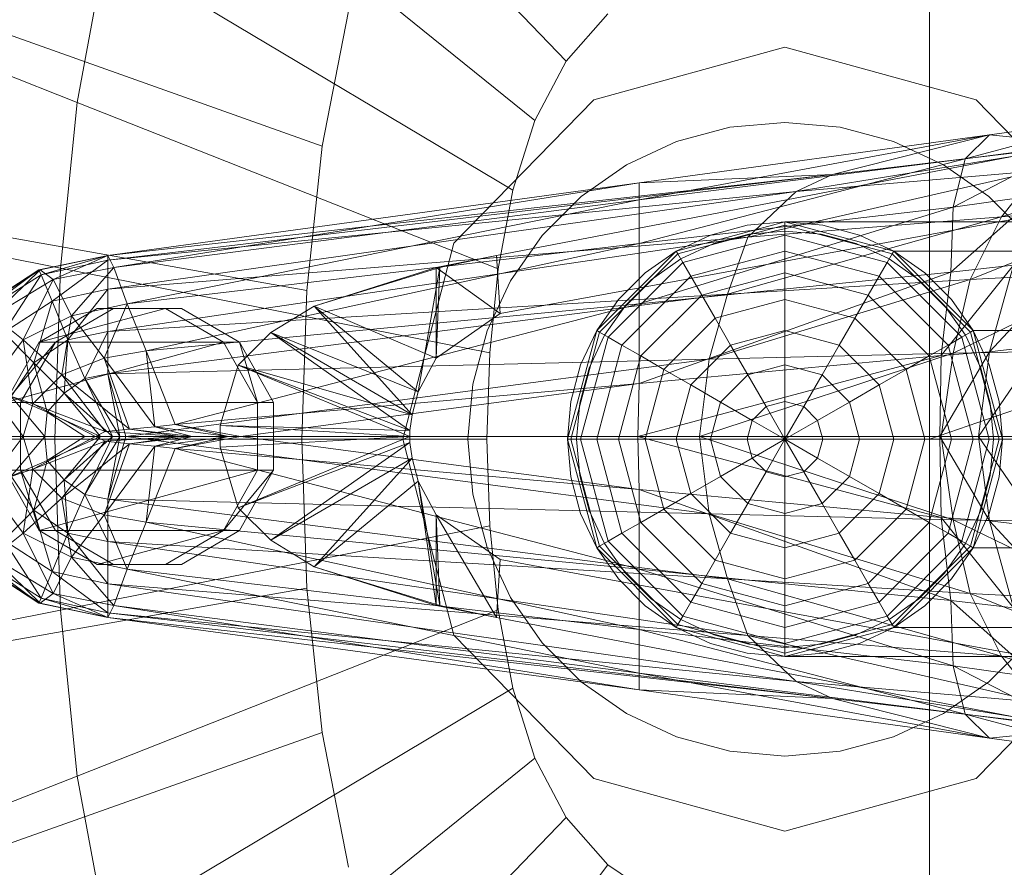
# Model space of a CAD drawing. Header units: metres. Extents: x 391.1 to 430.4, y 12.7 to 28.4.
# Tile 90 of 165: x 405.5583 to 405.6398, y 26.3574 to 26.4276. Entities that reach past the tile are written whole.
import ezdxf

# ---------------------------------------------------------------- set-up
doc = ezdxf.new("R2010")
doc.units = ezdxf.units.M
doc.layers.add('02_MOBILIARIO', color=7, linetype='Continuous', lineweight=18)
doc.layers.add('A-DETL-____-MBND', color=7, linetype='Continuous', lineweight=18)

# ---------------------------------------------------------------- blocks, each defined once
blk = doc.blocks.new('Family - Rentamans PB-155578-02_TEL_P0')
at = {"layer": 'A-DETL-____-MBND', "color": 253, "true_color": 0xaaaaaa}
for p, q in [((0.102818, 0.24466), (0.132184, 0.214085)), ((0.097687, 0.23496), (0.129587, 0.209176)), ((0.091697, 0.210661), (0.094083, 0.223503)), ((0.094083, 0.223503), (0.127763, 0.203378)), ((0.162272, 0.182758), (0.162272, 0.223949)), ((0.061275, 0.222691), (0.091697, 0.210661)), ((0.162272, 0.182758), (0.265, 0.218497)), ((0.111983, 0.207046), (0.114157, 0.218224)), ((0.132184, 0.214085), (0.135634, 0.218009)), ((0.111983, 0.207046), (0.082549, 0.217515)), ((0.134478, 0.210876), (0.150299, 0.215226)), ((0.150299, 0.215226), (0.134478, 0.210876)), ((0.150299, 0.215226), (0.166119, 0.210876)), ((0.166119, 0.210876), (0.150299, 0.215226)), ((0.129587, 0.209176), (0.132184, 0.214085)), ((0.090317, 0.196925), (0.091697, 0.210661)), ((0.091697, 0.210661), (0.126556, 0.196879)), ((0.122896, 0.198992), (0.134478, 0.210876)), ((0.134478, 0.210876), (0.122896, 0.198992)), ((0.166119, 0.210876), (0.177701, 0.198992)), ((0.177701, 0.198992), (0.166119, 0.210876)), ((0.127763, 0.203378), (0.129587, 0.209176)), ((0.14574, 0.208609), (0.150299, 0.209008)), ((0.14574, 0.208609), (0.150299, 0.209008)), ((0.150299, 0.209008), (0.154857, 0.208609)), ((0.150299, 0.209008), (0.154857, 0.208609)), ((0.178229, 0.209486), (0.165229, 0.205986)), ((0.167229, 0.207986), (0.178229, 0.209486)), ((0.126428, 0.197986), (0.178428, 0.207986)), ((0.126428, 0.197986), (0.178428, 0.207986)), ((0.138229, 0.203986), (0.167229, 0.207986)), ((0.167229, 0.207986), (0.138229, 0.202587)), ((0.14132, 0.207425), (0.14574, 0.208609)), ((0.14132, 0.207425), (0.14574, 0.208609)), ((0.154229, 0.204686), (0.167229, 0.207986)), ((0.154857, 0.208609), (0.159277, 0.207425)), ((0.154857, 0.208609), (0.159277, 0.207425)), ((0.167229, 0.207986), (0.165229, 0.205986)), ((0.175229, 0.207186), (0.167229, 0.207986)), ((0.110725, 0.195088), (0.111983, 0.207046)), ((0.137174, 0.205491), (0.14132, 0.207425)), ((0.137174, 0.205491), (0.14132, 0.207425)), ((0.151229, 0.203287), (0.175229, 0.207186)), ((0.154229, 0.204686), (0.175229, 0.207186)), ((0.159277, 0.207425), (0.163424, 0.205491)), ((0.159277, 0.207425), (0.163424, 0.205491)), ((0.174229, 0.207186), (0.164229, 0.201986)), ((0.165229, 0.205986), (0.174229, 0.207186)), ((0.168229, 0.201186), (0.185229, 0.206486)), ((0.133425, 0.202867), (0.137174, 0.205491)), ((0.133425, 0.202867), (0.137174, 0.205491)), ((0.138229, 0.202587), (0.165229, 0.205986)), ((0.165229, 0.205986), (0.138229, 0.198986)), ((0.163424, 0.205491), (0.167172, 0.202867)), ((0.163424, 0.205491), (0.167172, 0.202867)), ((0.165229, 0.205986), (0.164229, 0.201986)), ((0.094229, 0.197587), (0.154229, 0.204686)), ((0.094229, 0.197986), (0.154229, 0.204686)), ((0.154229, 0.204686), (0.094229, 0.197986)), ((0.154229, 0.204686), (0.138229, 0.203986)), ((0.147229, 0.199486), (0.171229, 0.204986)), ((0.171229, 0.204986), (0.151229, 0.203287)), ((0.151229, 0.203287), (0.154229, 0.204686)), ((0.168229, 0.201186), (0.171229, 0.204986)), ((0.094229, 0.197986), (0.138229, 0.203986)), ((0.094729, 0.196986), (0.138229, 0.203986)), ((0.138229, 0.203986), (0.138229, 0.202587)), ((0.059299, 0.203031), (0.090317, 0.196926)), ((0.094229, 0.195186), (0.151229, 0.203287)), ((0.151229, 0.203287), (0.094229, 0.197587)), ((0.126556, 0.196879), (0.127763, 0.203378)), ((0.182729, 0.203486), (0.126729, 0.193186)), ((0.182729, 0.203486), (0.126729, 0.193186)), ((0.147229, 0.199486), (0.151229, 0.203287)), ((0.171229, 0.202986), (0.164028, 0.196587)), ((0.164229, 0.201986), (0.171229, 0.202986)), ((0.094729, 0.196986), (0.138229, 0.202587)), ((0.138229, 0.202587), (0.095828, 0.193986)), ((0.13019, 0.199631), (0.133425, 0.202867)), ((0.13019, 0.199631), (0.133425, 0.202867)), ((0.138229, 0.202587), (0.138229, 0.198986)), ((0.165628, 0.195986), (0.181229, 0.202287)), ((0.167172, 0.202867), (0.170407, 0.199631)), ((0.167172, 0.202867), (0.170407, 0.199631)), ((0.168229, 0.201186), (0.181229, 0.202287)), ((0.138229, 0.198986), (0.164229, 0.201986)), ((0.164229, 0.201986), (0.138229, 0.193986)), ((0.164229, 0.201986), (0.164028, 0.196587)), ((0.141299, 0.198347), (0.150299, 0.200758)), ((0.141299, 0.198347), (0.150299, 0.200758)), ((0.145528, 0.194787), (0.168229, 0.201186)), ((0.150299, 0.200758), (0.147173, 0.200485)), ((0.147173, 0.200485), (0.150299, 0.200758)), ((0.147229, 0.199486), (0.168229, 0.201186)), ((0.150299, 0.200485), (0.150299, 0.200758)), ((0.150299, 0.200758), (0.159299, 0.198347)), ((0.150299, 0.200758), (0.159299, 0.198347)), ((0.150299, 0.200758), (0.159299, 0.198347)), ((0.159299, 0.198347), (0.150299, 0.200758)), ((0.245, 0.200758), (0.150299, 0.200758)), ((0.153424, 0.200485), (0.150299, 0.200758)), ((0.150299, 0.200758), (0.153424, 0.200485)), ((0.165628, 0.195986), (0.168229, 0.201186)), ((0.110725, 0.195088), (0.080748, 0.200404)), ((0.150299, 0.200485), (0.141435, 0.19811)), ((0.147173, 0.200485), (0.144142, 0.199673)), ((0.144142, 0.199673), (0.147173, 0.200485)), ((0.144399, 0.198968), (0.147303, 0.199746)), ((0.144399, 0.198968), (0.147303, 0.199746)), ((0.147303, 0.199746), (0.150299, 0.200008)), ((0.147303, 0.199746), (0.150299, 0.200008)), ((0.159162, 0.19811), (0.150299, 0.200485)), ((0.150299, 0.199673), (0.150299, 0.200485)), ((0.150299, 0.200008), (0.153294, 0.199746)), ((0.150299, 0.200008), (0.153294, 0.199746)), ((0.153294, 0.199746), (0.156198, 0.198968)), ((0.153294, 0.199746), (0.156198, 0.198968)), ((0.156455, 0.199673), (0.153424, 0.200485)), ((0.153424, 0.200485), (0.156455, 0.199673)), ((0.094229, 0.191686), (0.147229, 0.199486)), ((0.094229, 0.195186), (0.147229, 0.199486)), ((0.095828, 0.193986), (0.138229, 0.198986)), ((0.138229, 0.198986), (0.097428, 0.190087)), ((0.118657, 0.182758), (0.122896, 0.198992)), ((0.122896, 0.198992), (0.118657, 0.182758)), ((0.127565, 0.195883), (0.13019, 0.199631)), ((0.127565, 0.195883), (0.13019, 0.199631)), ((0.138229, 0.198986), (0.138229, 0.193986)), ((0.144142, 0.199673), (0.141299, 0.198347)), ((0.141299, 0.198347), (0.144142, 0.199673)), ((0.141674, 0.197697), (0.144399, 0.198968)), ((0.141674, 0.197697), (0.144399, 0.198968)), ((0.150299, 0.199673), (0.141841, 0.197406)), ((0.145528, 0.194787), (0.147229, 0.199486)), ((0.158756, 0.197406), (0.150299, 0.199673)), ((0.150299, 0.198347), (0.150299, 0.199673)), ((0.156198, 0.198968), (0.158924, 0.197697)), ((0.156198, 0.198968), (0.158924, 0.197697)), ((0.159299, 0.198347), (0.156455, 0.199673)), ((0.156455, 0.199673), (0.159299, 0.198347)), ((0.13471, 0.191758), (0.141299, 0.198347)), ((0.13471, 0.191758), (0.141299, 0.198347)), ((0.141435, 0.19811), (0.134947, 0.191621)), ((0.141299, 0.198347), (0.138728, 0.196547)), ((0.138728, 0.196547), (0.141299, 0.198347)), ((0.141435, 0.19811), (0.141299, 0.198347)), ((0.141841, 0.197406), (0.141435, 0.19811)), ((0.150299, 0.198347), (0.142504, 0.196258)), ((0.158093, 0.196258), (0.150299, 0.198347)), ((0.150299, 0.196547), (0.150299, 0.198347)), ((0.158756, 0.197406), (0.159162, 0.19811)), ((0.159162, 0.19811), (0.159299, 0.198347)), ((0.16565, 0.191621), (0.159162, 0.19811)), ((0.159299, 0.198347), (0.165887, 0.191758)), ((0.165887, 0.191758), (0.159299, 0.198347)), ((0.159299, 0.198347), (0.165887, 0.191758)), ((0.159299, 0.198347), (0.165887, 0.191758)), ((0.159299, 0.198347), (0.245, 0.198347)), ((0.245, 0.198347), (0.159299, 0.198347)), ((0.161869, 0.196547), (0.159299, 0.198347)), ((0.159299, 0.198347), (0.161869, 0.196547)), ((0.088528, 0.196787), (0.094229, 0.197986)), ((0.094229, 0.197986), (0.088628, 0.196787)), ((0.088628, 0.196787), (0.094229, 0.197986)), ((0.088729, 0.196386), (0.094229, 0.197986)), ((0.094229, 0.197587), (0.088729, 0.196386)), ((0.089628, 0.194186), (0.094229, 0.197587)), ((0.094229, 0.197986), (0.089729, 0.195986)), ((0.094229, 0.197587), (0.094229, 0.197986)), ((0.094229, 0.197986), (0.094729, 0.196986)), ((0.094229, 0.195186), (0.094229, 0.197587)), ((0.121428, 0.196986), (0.126428, 0.197986)), ((0.126428, 0.197986), (0.121729, 0.196986)), ((0.126428, 0.197986), (0.121729, 0.196986)), ((0.126729, 0.193186), (0.126428, 0.197986)), ((0.141841, 0.197406), (0.13565, 0.191215)), ((0.13921, 0.195972), (0.141674, 0.197697)), ((0.13921, 0.195972), (0.141674, 0.197697)), ((0.142504, 0.196258), (0.141841, 0.197406)), ((0.158093, 0.196258), (0.158756, 0.197406)), ((0.164947, 0.191215), (0.158756, 0.197406)), ((0.158924, 0.197697), (0.161387, 0.195972)), ((0.158924, 0.197697), (0.161387, 0.195972)), ((0.167229, 0.189986), (0.174229, 0.197587)), ((0.088528, 0.196787), (0.083628, 0.193587)), ((0.083628, 0.193587), (0.088628, 0.196787)), ((0.083628, 0.193587), (0.088528, 0.196787)), ((0.083928, 0.193386), (0.088528, 0.196787)), ((0.088628, 0.196787), (0.084729, 0.192986)), ((0.088729, 0.196386), (0.088528, 0.196787)), ((0.088528, 0.196787), (0.088628, 0.196787)), ((0.088628, 0.196787), (0.089729, 0.195986)), ((0.089729, 0.195986), (0.094729, 0.196986)), ((0.089862, 0.182758), (0.090317, 0.196924)), ((0.090317, 0.196924), (0.125858, 0.189927)), ((0.091229, 0.192986), (0.094729, 0.196986)), ((0.094729, 0.196986), (0.095828, 0.193986)), ((0.121428, 0.196986), (0.111328, 0.193787)), ((0.111328, 0.193787), (0.121428, 0.196986)), ((0.121729, 0.196986), (0.111328, 0.193787)), ((0.121729, 0.196986), (0.119928, 0.186686)), ((0.121428, 0.196986), (0.121729, 0.196986)), ((0.121428, 0.189486), (0.121428, 0.196986)), ((0.126729, 0.193186), (0.121428, 0.196986)), ((0.121729, 0.196986), (0.121428, 0.189486)), ((0.125858, 0.189927), (0.126556, 0.196879)), ((0.138728, 0.196547), (0.13651, 0.194328)), ((0.13651, 0.194328), (0.138728, 0.196547)), ((0.138229, 0.193986), (0.164028, 0.196587)), ((0.164028, 0.196587), (0.138229, 0.187386)), ((0.150299, 0.196547), (0.143404, 0.1947)), ((0.157193, 0.1947), (0.150299, 0.196547)), ((0.150299, 0.194328), (0.150299, 0.196547)), ((0.164087, 0.194328), (0.161869, 0.196547)), ((0.161869, 0.196547), (0.164087, 0.194328)), ((0.163229, 0.189686), (0.169229, 0.197186)), ((0.164028, 0.196587), (0.163229, 0.189686)), ((0.164028, 0.196587), (0.169229, 0.197186)), ((0.164229, 0.189886), (0.178229, 0.196686)), ((0.178229, 0.196686), (0.165628, 0.195986)), ((0.169229, 0.197186), (0.167229, 0.189986)), ((0.088729, 0.196386), (0.083928, 0.193386)), ((0.084729, 0.192986), (0.089729, 0.195986)), ((0.085628, 0.191587), (0.088729, 0.196386)), ((0.089729, 0.195986), (0.087229, 0.190986)), ((0.089628, 0.194186), (0.088729, 0.196386)), ((0.089729, 0.195986), (0.091229, 0.192986)), ((0.125632, 0.191736), (0.127565, 0.195883)), ((0.125632, 0.191736), (0.127565, 0.195883)), ((0.142504, 0.196258), (0.136799, 0.190552)), ((0.137084, 0.193846), (0.13921, 0.195972)), ((0.137084, 0.193846), (0.13921, 0.195972)), ((0.143404, 0.1947), (0.142504, 0.196258)), ((0.144028, 0.189386), (0.165628, 0.195986)), ((0.165628, 0.195986), (0.145528, 0.194787)), ((0.157193, 0.1947), (0.158093, 0.196258)), ((0.163799, 0.190552), (0.158093, 0.196258)), ((0.161387, 0.195972), (0.163513, 0.193846)), ((0.161387, 0.195972), (0.163513, 0.193846)), ((0.164229, 0.189886), (0.165628, 0.195986)), ((0.089628, 0.194186), (0.094229, 0.195186)), ((0.090928, 0.190986), (0.094229, 0.195186)), ((0.094229, 0.191686), (0.094229, 0.195186)), ((0.11031, 0.182758), (0.110725, 0.195088)), ((0.085628, 0.191587), (0.089628, 0.194186)), ((0.088128, 0.189087), (0.089628, 0.194186)), ((0.090928, 0.190986), (0.089628, 0.194186)), ((0.145528, 0.194787), (0.094229, 0.191686)), ((0.094229, 0.188186), (0.145528, 0.194787)), ((0.13651, 0.194328), (0.13471, 0.191758)), ((0.13471, 0.191758), (0.13651, 0.194328)), ((0.143404, 0.1947), (0.138357, 0.189653)), ((0.144513, 0.192778), (0.143404, 0.1947)), ((0.144028, 0.189386), (0.145528, 0.194787)), ((0.150299, 0.194328), (0.144513, 0.192778)), ((0.156084, 0.192778), (0.150299, 0.194328)), ((0.150299, 0.191758), (0.150299, 0.194328)), ((0.156084, 0.192778), (0.157193, 0.1947)), ((0.16224, 0.189653), (0.157193, 0.1947)), ((0.165887, 0.191758), (0.164087, 0.194328)), ((0.164087, 0.194328), (0.165887, 0.191758)), ((0.099013, 0.193587), (0.088557, 0.190787)), ((0.093366, 0.193587), (0.088557, 0.190787)), ((0.09472, 0.193587), (0.089911, 0.190787)), ((0.091229, 0.192986), (0.095828, 0.193986)), ((0.09472, 0.193587), (0.093366, 0.193587)), ((0.093366, 0.193587), (0.099013, 0.193587)), ((0.095828, 0.193986), (0.093928, 0.189486)), ((0.100351, 0.193587), (0.09472, 0.193587)), ((0.095828, 0.193986), (0.097428, 0.190087)), ((0.097428, 0.190087), (0.138229, 0.193986)), ((0.100351, 0.193587), (0.099013, 0.193587)), ((0.099013, 0.193587), (0.103807, 0.190787)), ((0.138229, 0.193986), (0.099828, 0.183986)), ((0.105145, 0.190787), (0.100351, 0.193587)), ((0.107729, 0.191587), (0.111328, 0.193787)), ((0.111328, 0.193787), (0.107729, 0.191587)), ((0.119928, 0.186686), (0.111328, 0.193787)), ((0.111328, 0.193787), (0.119428, 0.184787)), ((0.121428, 0.189486), (0.111328, 0.193787)), ((0.111328, 0.193787), (0.119928, 0.186686)), ((0.121428, 0.189486), (0.126729, 0.193186)), ((0.121428, 0.189486), (0.126729, 0.193186)), ((0.13536, 0.191383), (0.137084, 0.193846)), ((0.13536, 0.191383), (0.137084, 0.193846)), ((0.138229, 0.193986), (0.138229, 0.187386)), ((0.163513, 0.193846), (0.165237, 0.191383)), ((0.163513, 0.193846), (0.165237, 0.191383)), ((0.084729, 0.192986), (0.087229, 0.190986)), ((0.087229, 0.190986), (0.091229, 0.192986)), ((0.090428, 0.188087), (0.091229, 0.192986)), ((0.091229, 0.192986), (0.093928, 0.189486)), ((0.144513, 0.192778), (0.140278, 0.188543)), ((0.145799, 0.190552), (0.144513, 0.192778)), ((0.154799, 0.190552), (0.156084, 0.192778)), ((0.160319, 0.188543), (0.156084, 0.192778)), ((0.088128, 0.189087), (0.085628, 0.191587)), ((0.094229, 0.191686), (0.090928, 0.190986)), ((0.092328, 0.187787), (0.094229, 0.191686)), ((0.094229, 0.188186), (0.094229, 0.191686)), ((0.105028, 0.188886), (0.107729, 0.191587)), ((0.107729, 0.191587), (0.105028, 0.188886)), ((0.119428, 0.184787), (0.107729, 0.191587)), ((0.107729, 0.191587), (0.119229, 0.183486)), ((0.119928, 0.186686), (0.107729, 0.191587)), ((0.107729, 0.191587), (0.119428, 0.184787)), ((0.124447, 0.187316), (0.125632, 0.191736)), ((0.124447, 0.187316), (0.125632, 0.191736)), ((0.132299, 0.182758), (0.13471, 0.191758)), ((0.132299, 0.182758), (0.13471, 0.191758)), ((0.134947, 0.191621), (0.132572, 0.182758)), ((0.13471, 0.191758), (0.133384, 0.188914)), ((0.133384, 0.188914), (0.13471, 0.191758)), ((0.134947, 0.191621), (0.13471, 0.191758)), ((0.13565, 0.191215), (0.134947, 0.191621)), ((0.150299, 0.191758), (0.145799, 0.190552)), ((0.154799, 0.190552), (0.150299, 0.191758)), ((0.150299, 0.188914), (0.150299, 0.191758)), ((0.164947, 0.191215), (0.16565, 0.191621)), ((0.16565, 0.191621), (0.165887, 0.191758)), ((0.168025, 0.182758), (0.16565, 0.191621)), ((0.165887, 0.191758), (0.168299, 0.182758)), ((0.168299, 0.182758), (0.165887, 0.191758)), ((0.165887, 0.191758), (0.168299, 0.182758)), ((0.165887, 0.191758), (0.168299, 0.182758)), ((0.245, 0.191758), (0.165887, 0.191758)), ((0.245, 0.191758), (0.165887, 0.191758)), ((0.167213, 0.188914), (0.165887, 0.191758)), ((0.165887, 0.191758), (0.167213, 0.188914)), ((0.084229, 0.186986), (0.087229, 0.190986)), ((0.103807, 0.190787), (0.085749, 0.185787)), ((0.088557, 0.190787), (0.085749, 0.185787)), ((0.089911, 0.190787), (0.085749, 0.185787)), ((0.089911, 0.190787), (0.087004, 0.185787)), ((0.087229, 0.190986), (0.090428, 0.188087)), ((0.087229, 0.190986), (0.088028, 0.185686)), ((0.090928, 0.190986), (0.088128, 0.189087)), ((0.088557, 0.190787), (0.103807, 0.190787)), ((0.089911, 0.190787), (0.088557, 0.190787)), ((0.090628, 0.186587), (0.090928, 0.190986)), ((0.092328, 0.187787), (0.090928, 0.190986)), ((0.103807, 0.190787), (0.105145, 0.190787)), ((0.103807, 0.190787), (0.106629, 0.185787)), ((0.106629, 0.185787), (0.105145, 0.190787)), ((0.107952, 0.185787), (0.105145, 0.190787)), ((0.13565, 0.191215), (0.133384, 0.182758)), ((0.134089, 0.188658), (0.13536, 0.191383)), ((0.134089, 0.188658), (0.13536, 0.191383)), ((0.136799, 0.190552), (0.13565, 0.191215)), ((0.163799, 0.190552), (0.164947, 0.191215)), ((0.167213, 0.182758), (0.164947, 0.191215)), ((0.165237, 0.191383), (0.166508, 0.188658)), ((0.165237, 0.191383), (0.166508, 0.188658)), ((0.093928, 0.189486), (0.097428, 0.190087)), ((0.097428, 0.190087), (0.099828, 0.183986)), ((0.097428, 0.190087), (0.098128, 0.183787)), ((0.125627, 0.182758), (0.125858, 0.189927)), ((0.136799, 0.190552), (0.13471, 0.182758)), ((0.138357, 0.189653), (0.136799, 0.190552)), ((0.145799, 0.190552), (0.142504, 0.187258)), ((0.14722, 0.18809), (0.145799, 0.190552)), ((0.153377, 0.18809), (0.154799, 0.190552)), ((0.158093, 0.187258), (0.154799, 0.190552)), ((0.16224, 0.189653), (0.163799, 0.190552)), ((0.163128, 0.182986), (0.167229, 0.189986)), ((0.163229, 0.189686), (0.167229, 0.189986)), ((0.165887, 0.182758), (0.163799, 0.190552)), ((0.176528, 0.190087), (0.164229, 0.189886)), ((0.166328, 0.182986), (0.171428, 0.190486)), ((0.167229, 0.189986), (0.166328, 0.182986)), ((0.167229, 0.189986), (0.171428, 0.190486)), ((0.090428, 0.188087), (0.093928, 0.189486)), ((0.093928, 0.189486), (0.098128, 0.183787)), ((0.093928, 0.189486), (0.096028, 0.183587)), ((0.144028, 0.189386), (0.094229, 0.188186)), ((0.095729, 0.182986), (0.144028, 0.189386)), ((0.119928, 0.186686), (0.121428, 0.189486)), ((0.119928, 0.186686), (0.121428, 0.189486)), ((0.138357, 0.189653), (0.13651, 0.182758)), ((0.138128, 0.182986), (0.163229, 0.189686)), ((0.138229, 0.187386), (0.163229, 0.189686)), ((0.140278, 0.188543), (0.138357, 0.189653)), ((0.143229, 0.182986), (0.164229, 0.189886)), ((0.143229, 0.182986), (0.144028, 0.189386)), ((0.164229, 0.189886), (0.144028, 0.189386)), ((0.160319, 0.188543), (0.16224, 0.189653)), ((0.164087, 0.182758), (0.16224, 0.189653)), ((0.163229, 0.189686), (0.163128, 0.182986)), ((0.163229, 0.182986), (0.164229, 0.189886)), ((0.088128, 0.189087), (0.086229, 0.186287)), ((0.090628, 0.186587), (0.088128, 0.189087)), ((0.089229, 0.184986), (0.088128, 0.189087)), ((0.103528, 0.183886), (0.105028, 0.188886)), ((0.105028, 0.188886), (0.103528, 0.183886)), ((0.119229, 0.183486), (0.105028, 0.188886)), ((0.105028, 0.188886), (0.119229, 0.182986)), ((0.119428, 0.184787), (0.105028, 0.188886)), ((0.105028, 0.188886), (0.119229, 0.183486)), ((0.133384, 0.188914), (0.132572, 0.185884)), ((0.132572, 0.185884), (0.133384, 0.188914)), ((0.133311, 0.185754), (0.134089, 0.188658)), ((0.133311, 0.185754), (0.134089, 0.188658)), ((0.140278, 0.188543), (0.138728, 0.182758)), ((0.142504, 0.187258), (0.140278, 0.188543)), ((0.150299, 0.188914), (0.14722, 0.18809)), ((0.153377, 0.18809), (0.150299, 0.188914)), ((0.150299, 0.185884), (0.150299, 0.188914)), ((0.158093, 0.187258), (0.160319, 0.188543)), ((0.161869, 0.182758), (0.160319, 0.188543)), ((0.166508, 0.188658), (0.167286, 0.185754)), ((0.166508, 0.188658), (0.167286, 0.185754)), ((0.168025, 0.185884), (0.167213, 0.188914)), ((0.167213, 0.188914), (0.168025, 0.185884)), ((0.088028, 0.185686), (0.090428, 0.188087)), ((0.090428, 0.188087), (0.096028, 0.183587)), ((0.094028, 0.183386), (0.090428, 0.188087)), ((0.092328, 0.187787), (0.090628, 0.186587)), ((0.094229, 0.188186), (0.092328, 0.187787)), ((0.095229, 0.182986), (0.092328, 0.187787)), ((0.094628, 0.182986), (0.092328, 0.187787)), ((0.095729, 0.182986), (0.094229, 0.188186)), ((0.095229, 0.182986), (0.094229, 0.188186)), ((0.14722, 0.18809), (0.144967, 0.185836)), ((0.148736, 0.185465), (0.14722, 0.18809)), ((0.151861, 0.185465), (0.153377, 0.18809)), ((0.15563, 0.185836), (0.153377, 0.18809)), ((0.084229, 0.186986), (0.088028, 0.185686)), ((0.084229, 0.186986), (0.087229, 0.182986)), ((0.099828, 0.183986), (0.138229, 0.187386)), ((0.138229, 0.187386), (0.105229, 0.182986)), ((0.119428, 0.184787), (0.119928, 0.186686)), ((0.119428, 0.184787), (0.119928, 0.186686)), ((0.124049, 0.182758), (0.124447, 0.187316)), ((0.124049, 0.182758), (0.124447, 0.187316)), ((0.138229, 0.187386), (0.138128, 0.182986)), ((0.142504, 0.187258), (0.141299, 0.182758)), ((0.144967, 0.185836), (0.142504, 0.187258)), ((0.15563, 0.185836), (0.158093, 0.187258)), ((0.159299, 0.182758), (0.158093, 0.187258)), ((0.089229, 0.184986), (0.086229, 0.186287)), ((0.089028, 0.182986), (0.086229, 0.186287)), ((0.090628, 0.186587), (0.089229, 0.184986)), ((0.094628, 0.182986), (0.090628, 0.186587)), ((0.093628, 0.182986), (0.090628, 0.186587)), ((0.132572, 0.185884), (0.132299, 0.182758)), ((0.132299, 0.182758), (0.132572, 0.185884)), ((0.150299, 0.185884), (0.148736, 0.185465)), ((0.151861, 0.185465), (0.150299, 0.185884)), ((0.150299, 0.182758), (0.150299, 0.185884)), ((0.168299, 0.182758), (0.168025, 0.185884)), ((0.168025, 0.185884), (0.168299, 0.182758)), ((0.085749, 0.185787), (0.106629, 0.185787)), ((0.085749, 0.185787), (0.087004, 0.185787)), ((0.087004, 0.185787), (0.087004, 0.180186)), ((0.087229, 0.182986), (0.088028, 0.185686)), ((0.088028, 0.185686), (0.094028, 0.183386)), ((0.088028, 0.185686), (0.093229, 0.182986)), ((0.106629, 0.185787), (0.107952, 0.185787)), ((0.106629, 0.185787), (0.106629, 0.180186)), ((0.107952, 0.180186), (0.107952, 0.185787)), ((0.133049, 0.182758), (0.133311, 0.185754)), ((0.133049, 0.182758), (0.133311, 0.185754)), ((0.144967, 0.185836), (0.144142, 0.182758)), ((0.147592, 0.184321), (0.144967, 0.185836)), ((0.148736, 0.185465), (0.147592, 0.184321)), ((0.150299, 0.182758), (0.148736, 0.185465)), ((0.150299, 0.182758), (0.151861, 0.185465)), ((0.153005, 0.184321), (0.151861, 0.185465)), ((0.153005, 0.184321), (0.15563, 0.185836)), ((0.156455, 0.182758), (0.15563, 0.185836)), ((0.167286, 0.185754), (0.167549, 0.182758)), ((0.167286, 0.185754), (0.167549, 0.182758)), ((0.089229, 0.184986), (0.089028, 0.182986)), ((0.093628, 0.182986), (0.089229, 0.184986)), ((0.092328, 0.182986), (0.089229, 0.184986)), ((0.119229, 0.183486), (0.119428, 0.184787)), ((0.119229, 0.183486), (0.119428, 0.184787)), ((0.147592, 0.184321), (0.147173, 0.182758)), ((0.150299, 0.182758), (0.147592, 0.184321)), ((0.150299, 0.182758), (0.153005, 0.184321)), ((0.153424, 0.182758), (0.153005, 0.184321)), ((0.094028, 0.183386), (0.096028, 0.183587)), ((0.096028, 0.183587), (0.098128, 0.183787)), ((0.096028, 0.183587), (0.101229, 0.182986)), ((0.096028, 0.183587), (0.100229, 0.182986)), ((0.098128, 0.183787), (0.099828, 0.183986)), ((0.098128, 0.183787), (0.104229, 0.182986)), ((0.098128, 0.183787), (0.101229, 0.182986)), ((0.099828, 0.183986), (0.105229, 0.182986)), ((0.099828, 0.183986), (0.104229, 0.182986)), ((0.103528, 0.183886), (0.103528, 0.182087)), ((0.103528, 0.182087), (0.103528, 0.183886)), ((0.119229, 0.183486), (0.103528, 0.183886)), ((0.103528, 0.183886), (0.119229, 0.182986)), ((0.119229, 0.182986), (0.119229, 0.183486)), ((0.119229, 0.182986), (0.119229, 0.183486)), ((0.058647, 0.182758), (0.089862, 0.182758)), ((0.11031, 0.182758), (0.080154, 0.182758)), ((0.083229, 0.182986), (0.087229, 0.182986)), ((0.084229, 0.178986), (0.087229, 0.182986)), ((0.089028, 0.182986), (0.085528, 0.182986)), ((0.089028, 0.182986), (0.086229, 0.179686)), ((0.087229, 0.182986), (0.093229, 0.182986)), ((0.087229, 0.182986), (0.088028, 0.180287)), ((0.088028, 0.180287), (0.093229, 0.182986)), ((0.092328, 0.182986), (0.089028, 0.182986)), ((0.089229, 0.180986), (0.089028, 0.182986)), ((0.089229, 0.180986), (0.093628, 0.182986)), ((0.089229, 0.180986), (0.092328, 0.182986)), ((0.090317, 0.168592), (0.089862, 0.182758)), ((0.089862, 0.182758), (0.125627, 0.182758)), ((0.090628, 0.179386), (0.094628, 0.182986)), ((0.090628, 0.179386), (0.093628, 0.182986)), ((0.092328, 0.178186), (0.095229, 0.182986)), ((0.092328, 0.178186), (0.094628, 0.182986)), ((0.093628, 0.182986), (0.092328, 0.182986)), ((0.093229, 0.182986), (0.094028, 0.183386)), ((0.093229, 0.182986), (0.100229, 0.182986)), ((0.093229, 0.182986), (0.094028, 0.182587)), ((0.094628, 0.182986), (0.093628, 0.182986)), ((0.094028, 0.183386), (0.100229, 0.182986)), ((0.100229, 0.182986), (0.094028, 0.182587)), ((0.094229, 0.177787), (0.095729, 0.182986)), ((0.094229, 0.177787), (0.095229, 0.182986)), ((0.095229, 0.182986), (0.094628, 0.182986)), ((0.095729, 0.182986), (0.095229, 0.182986)), ((0.143229, 0.182986), (0.095729, 0.182986)), ((0.144028, 0.176587), (0.095729, 0.182986)), ((0.101229, 0.182986), (0.096028, 0.182386)), ((0.100229, 0.182986), (0.096028, 0.182386)), ((0.104229, 0.182986), (0.098128, 0.182186)), ((0.101229, 0.182986), (0.098128, 0.182186)), ((0.105229, 0.182986), (0.099828, 0.181986)), ((0.104229, 0.182986), (0.099828, 0.181986)), ((0.100229, 0.182986), (0.101229, 0.182986)), ((0.101229, 0.182986), (0.104229, 0.182986)), ((0.103528, 0.182087), (0.119229, 0.182986)), ((0.119229, 0.182986), (0.103528, 0.182087)), ((0.104229, 0.182986), (0.105229, 0.182986)), ((0.105028, 0.177087), (0.119229, 0.182986)), ((0.119229, 0.182986), (0.105028, 0.177087)), ((0.105229, 0.182986), (0.138128, 0.182986)), ((0.105229, 0.182986), (0.138229, 0.178587)), ((0.110725, 0.170428), (0.11031, 0.182758)), ((0.122896, 0.166524), (0.118657, 0.182758)), ((0.118657, 0.182758), (0.122896, 0.166524)), ((0.119229, 0.182986), (0.119229, 0.182486)), ((0.119229, 0.182486), (0.119229, 0.182986)), ((0.124447, 0.1782), (0.124049, 0.182758)), ((0.124447, 0.1782), (0.124049, 0.182758)), ((0.125858, 0.175589), (0.125627, 0.182758)), ((0.132572, 0.182758), (0.132299, 0.182758)), ((0.13471, 0.173758), (0.132299, 0.182758)), ((0.13471, 0.173758), (0.132299, 0.182758)), ((0.132299, 0.182758), (0.132572, 0.179632)), ((0.132572, 0.179632), (0.132299, 0.182758)), ((0.133384, 0.182758), (0.132572, 0.182758)), ((0.132572, 0.182758), (0.134947, 0.173895)), ((0.133311, 0.179763), (0.133049, 0.182758)), ((0.133311, 0.179763), (0.133049, 0.182758)), ((0.13471, 0.182758), (0.133384, 0.182758)), ((0.133384, 0.182758), (0.13565, 0.174301)), ((0.13651, 0.182758), (0.13471, 0.182758)), ((0.13471, 0.182758), (0.136799, 0.174964)), ((0.138728, 0.182758), (0.13651, 0.182758)), ((0.13651, 0.182758), (0.138357, 0.175864)), ((0.138128, 0.182986), (0.163128, 0.182986)), ((0.138128, 0.182986), (0.163229, 0.176287)), ((0.138229, 0.178587), (0.138128, 0.182986)), ((0.141299, 0.182758), (0.138728, 0.182758)), ((0.138728, 0.182758), (0.140278, 0.176973)), ((0.144142, 0.182758), (0.141299, 0.182758)), ((0.141299, 0.182758), (0.142504, 0.178258)), ((0.163229, 0.182986), (0.143229, 0.182986)), ((0.164229, 0.176087), (0.143229, 0.182986)), ((0.144028, 0.176587), (0.143229, 0.182986)), ((0.147173, 0.182758), (0.144142, 0.182758)), ((0.144142, 0.182758), (0.144967, 0.17968)), ((0.150299, 0.182758), (0.147173, 0.182758)), ((0.147173, 0.182758), (0.147592, 0.181195)), ((0.150299, 0.182758), (0.147592, 0.181195)), ((0.150299, 0.182758), (0.148736, 0.180051)), ((0.153424, 0.182758), (0.150299, 0.182758)), ((0.150299, 0.182758), (0.150299, 0.179632)), ((0.150299, 0.182758), (0.151861, 0.180051)), ((0.150299, 0.182758), (0.153005, 0.181195)), ((0.153005, 0.181195), (0.153424, 0.182758)), ((0.156455, 0.182758), (0.153424, 0.182758)), ((0.15563, 0.17968), (0.156455, 0.182758)), ((0.159299, 0.182758), (0.156455, 0.182758)), ((0.158093, 0.178258), (0.159299, 0.182758)), ((0.161869, 0.182758), (0.159299, 0.182758)), ((0.160319, 0.176973), (0.161869, 0.182758)), ((0.164087, 0.182758), (0.161869, 0.182758)), ((0.16224, 0.175864), (0.164087, 0.182758)), ((0.265, 0.182758), (0.162272, 0.182758)), ((0.162272, 0.141568), (0.162272, 0.182758)), ((0.163128, 0.182986), (0.166328, 0.182986)), ((0.163128, 0.182986), (0.167229, 0.175986)), ((0.163229, 0.176287), (0.163128, 0.182986)), ((0.175628, 0.182986), (0.163229, 0.182986)), ((0.164229, 0.176087), (0.163229, 0.182986)), ((0.163799, 0.174964), (0.165887, 0.182758)), ((0.165887, 0.182758), (0.164087, 0.182758)), ((0.164947, 0.174301), (0.167213, 0.182758)), ((0.16565, 0.173895), (0.168025, 0.182758)), ((0.167213, 0.182758), (0.165887, 0.182758)), ((0.168299, 0.182758), (0.165887, 0.173758)), ((0.168299, 0.182758), (0.165887, 0.173758)), ((0.165887, 0.173758), (0.168299, 0.182758)), ((0.168299, 0.182758), (0.165887, 0.173758)), ((0.166328, 0.182986), (0.169828, 0.182986)), ((0.166328, 0.182986), (0.171428, 0.175486)), ((0.167229, 0.175986), (0.166328, 0.182986)), ((0.168025, 0.182758), (0.167213, 0.182758)), ((0.167549, 0.182758), (0.167286, 0.179763)), ((0.167549, 0.182758), (0.167286, 0.179763)), ((0.168299, 0.182758), (0.168025, 0.182758)), ((0.168025, 0.179632), (0.168299, 0.182758)), ((0.168299, 0.182758), (0.168025, 0.179632)), ((0.245, 0.182758), (0.168299, 0.182758)), ((0.245, 0.182758), (0.168299, 0.182758)), ((0.088028, 0.180287), (0.094028, 0.182587)), ((0.094028, 0.182587), (0.090428, 0.177886)), ((0.096028, 0.182386), (0.090428, 0.177886)), ((0.096028, 0.182386), (0.093928, 0.176486)), ((0.098128, 0.182186), (0.093928, 0.176486)), ((0.094028, 0.182587), (0.096028, 0.182386)), ((0.096028, 0.182386), (0.098128, 0.182186)), ((0.098128, 0.182186), (0.097428, 0.175886)), ((0.099828, 0.181986), (0.097428, 0.175886)), ((0.098128, 0.182186), (0.099828, 0.181986)), ((0.099828, 0.181986), (0.138229, 0.178587)), ((0.099828, 0.181986), (0.138229, 0.171986)), ((0.103528, 0.182087), (0.105028, 0.177087)), ((0.105028, 0.177087), (0.103528, 0.182087)), ((0.119229, 0.182486), (0.105028, 0.177087)), ((0.105028, 0.177087), (0.119229, 0.182486)), ((0.107729, 0.174386), (0.119229, 0.182486)), ((0.119229, 0.182486), (0.107729, 0.174386)), ((0.119229, 0.182486), (0.119428, 0.181186)), ((0.119428, 0.181186), (0.119229, 0.182486)), ((0.086229, 0.179686), (0.089229, 0.180986)), ((0.088128, 0.176886), (0.089229, 0.180986)), ((0.090628, 0.179386), (0.089229, 0.180986)), ((0.119428, 0.181186), (0.107729, 0.174386)), ((0.107729, 0.174386), (0.119428, 0.181186)), ((0.111328, 0.172186), (0.119428, 0.181186)), ((0.119428, 0.181186), (0.111328, 0.172186)), ((0.119428, 0.181186), (0.119928, 0.179287)), ((0.119928, 0.179287), (0.119428, 0.181186)), ((0.147592, 0.181195), (0.144967, 0.17968)), ((0.147592, 0.181195), (0.148736, 0.180051)), ((0.151861, 0.180051), (0.153005, 0.181195)), ((0.153005, 0.181195), (0.15563, 0.17968)), ((0.084229, 0.178986), (0.088028, 0.180287)), ((0.085749, 0.180186), (0.106629, 0.180186)), ((0.085749, 0.180186), (0.088557, 0.175186)), ((0.087004, 0.180186), (0.085749, 0.180186)), ((0.087004, 0.180186), (0.088557, 0.175186)), ((0.087004, 0.180186), (0.089911, 0.175186)), ((0.087229, 0.174986), (0.088028, 0.180287)), ((0.088028, 0.180287), (0.090428, 0.177886)), ((0.088557, 0.175186), (0.106629, 0.180186)), ((0.106629, 0.180186), (0.103807, 0.175186)), ((0.103807, 0.175186), (0.107952, 0.180186)), ((0.105145, 0.175186), (0.107952, 0.180186)), ((0.106629, 0.180186), (0.107952, 0.180186)), ((0.088128, 0.176886), (0.086229, 0.179686)), ((0.088128, 0.176886), (0.090628, 0.179386)), ((0.092328, 0.178186), (0.090628, 0.179386)), ((0.090928, 0.174986), (0.090628, 0.179386)), ((0.132572, 0.179632), (0.133384, 0.176602)), ((0.133384, 0.176602), (0.132572, 0.179632)), ((0.134089, 0.176858), (0.133311, 0.179763)), ((0.134089, 0.176858), (0.133311, 0.179763)), ((0.144967, 0.17968), (0.142504, 0.178258)), ((0.144967, 0.17968), (0.14722, 0.177427)), ((0.148736, 0.180051), (0.14722, 0.177427)), ((0.148736, 0.180051), (0.150299, 0.179632)), ((0.150299, 0.179632), (0.151861, 0.180051)), ((0.150299, 0.179632), (0.150299, 0.176602)), ((0.151861, 0.180051), (0.153377, 0.177427)), ((0.153377, 0.177427), (0.15563, 0.17968)), ((0.15563, 0.17968), (0.158093, 0.178258)), ((0.167286, 0.179763), (0.166508, 0.176858)), ((0.167286, 0.179763), (0.166508, 0.176858)), ((0.167213, 0.176602), (0.168025, 0.179632)), ((0.168025, 0.179632), (0.167213, 0.176602)), ((0.084229, 0.178986), (0.087229, 0.174986)), ((0.119928, 0.179287), (0.111328, 0.172186)), ((0.111328, 0.172186), (0.119928, 0.179287)), ((0.119928, 0.179287), (0.121428, 0.176486)), ((0.121428, 0.176486), (0.119928, 0.179287)), ((0.121428, 0.168986), (0.119928, 0.179287)), ((0.119928, 0.179287), (0.121729, 0.168986)), ((0.138229, 0.178587), (0.163229, 0.176287)), ((0.138229, 0.178587), (0.164028, 0.169386)), ((0.138229, 0.171986), (0.138229, 0.178587)), ((0.090428, 0.177886), (0.087229, 0.174986)), ((0.091229, 0.172986), (0.090428, 0.177886)), ((0.093928, 0.176486), (0.090428, 0.177886)), ((0.090928, 0.174986), (0.092328, 0.178186)), ((0.094229, 0.177787), (0.092328, 0.178186)), ((0.094229, 0.174287), (0.092328, 0.178186)), ((0.144028, 0.176587), (0.094229, 0.177787)), ((0.145528, 0.171186), (0.094229, 0.177787)), ((0.094229, 0.174287), (0.094229, 0.177787)), ((0.125632, 0.17378), (0.124447, 0.1782)), ((0.125632, 0.17378), (0.124447, 0.1782)), ((0.142504, 0.178258), (0.140278, 0.176973)), ((0.142504, 0.178258), (0.145799, 0.174964)), ((0.154799, 0.174964), (0.158093, 0.178258)), ((0.158093, 0.178258), (0.160319, 0.176973)), ((0.085628, 0.174386), (0.088128, 0.176886)), ((0.090928, 0.174986), (0.088128, 0.176886)), ((0.089628, 0.171787), (0.088128, 0.176886)), ((0.105028, 0.177087), (0.107729, 0.174386)), ((0.107729, 0.174386), (0.105028, 0.177087)), ((0.140278, 0.176973), (0.138357, 0.175864)), ((0.140278, 0.176973), (0.144513, 0.172738)), ((0.14722, 0.177427), (0.145799, 0.174964)), ((0.14722, 0.177427), (0.150299, 0.176602)), ((0.150299, 0.176602), (0.153377, 0.177427)), ((0.153377, 0.177427), (0.154799, 0.174964)), ((0.156084, 0.172738), (0.160319, 0.176973)), ((0.160319, 0.176973), (0.16224, 0.175864)), ((0.093928, 0.176486), (0.091229, 0.172986)), ((0.093928, 0.176486), (0.097428, 0.175886)), ((0.095828, 0.171986), (0.093928, 0.176486)), ((0.121428, 0.176486), (0.121729, 0.168986)), ((0.121428, 0.176486), (0.126729, 0.172787)), ((0.126729, 0.172787), (0.121428, 0.176486)), ((0.121428, 0.168986), (0.121428, 0.176486)), ((0.121428, 0.176486), (0.126428, 0.167986)), ((0.133384, 0.176602), (0.13471, 0.173758)), ((0.13471, 0.173758), (0.133384, 0.176602)), ((0.13536, 0.174133), (0.134089, 0.176858)), ((0.13536, 0.174133), (0.134089, 0.176858)), ((0.164229, 0.176087), (0.144028, 0.176587)), ((0.165628, 0.169986), (0.144028, 0.176587)), ((0.145528, 0.171186), (0.144028, 0.176587)), ((0.150299, 0.176602), (0.150299, 0.173758)), ((0.163229, 0.176287), (0.167229, 0.175986)), ((0.163229, 0.176287), (0.169229, 0.168787)), ((0.164028, 0.169386), (0.163229, 0.176287)), ((0.176528, 0.175886), (0.164229, 0.176087)), ((0.178229, 0.169287), (0.164229, 0.176087)), ((0.165628, 0.169986), (0.164229, 0.176087)), ((0.166508, 0.176858), (0.165237, 0.174133)), ((0.166508, 0.176858), (0.165237, 0.174133)), ((0.165887, 0.173758), (0.167213, 0.176602)), ((0.167213, 0.176602), (0.165887, 0.173758)), ((0.090317, 0.168592), (0.125858, 0.175589)), ((0.097428, 0.175886), (0.095828, 0.171986)), ((0.097428, 0.175886), (0.138229, 0.171986)), ((0.097428, 0.175886), (0.138229, 0.166986)), ((0.126556, 0.168636), (0.125858, 0.175589)), ((0.138357, 0.175864), (0.136799, 0.174964)), ((0.138357, 0.175864), (0.143404, 0.170817)), ((0.157193, 0.170817), (0.16224, 0.175864)), ((0.16224, 0.175864), (0.163799, 0.174964)), ((0.167229, 0.175986), (0.171428, 0.175486)), ((0.167229, 0.175986), (0.174229, 0.168386)), ((0.169229, 0.168787), (0.167229, 0.175986)), ((0.087229, 0.174986), (0.084729, 0.172986)), ((0.087229, 0.174986), (0.089729, 0.169986)), ((0.091229, 0.172986), (0.087229, 0.174986)), ((0.088557, 0.175186), (0.103807, 0.175186)), ((0.088557, 0.175186), (0.093366, 0.172386)), ((0.089911, 0.175186), (0.088557, 0.175186)), ((0.089628, 0.171787), (0.090928, 0.174986)), ((0.089911, 0.175186), (0.09472, 0.172386)), ((0.094229, 0.174287), (0.090928, 0.174986)), ((0.094229, 0.170787), (0.090928, 0.174986)), ((0.093366, 0.172386), (0.103807, 0.175186)), ((0.103807, 0.175186), (0.099013, 0.172386)), ((0.100351, 0.172386), (0.105145, 0.175186)), ((0.103807, 0.175186), (0.105145, 0.175186)), ((0.136799, 0.174964), (0.13565, 0.174301)), ((0.136799, 0.174964), (0.142504, 0.169258)), ((0.145799, 0.174964), (0.144513, 0.172738)), ((0.145799, 0.174964), (0.150299, 0.173758)), ((0.150299, 0.173758), (0.154799, 0.174964)), ((0.154799, 0.174964), (0.156084, 0.172738)), ((0.158093, 0.169258), (0.163799, 0.174964)), ((0.163799, 0.174964), (0.164947, 0.174301)), ((0.089628, 0.171787), (0.085628, 0.174386)), ((0.088729, 0.169587), (0.085628, 0.174386)), ((0.145528, 0.171186), (0.094229, 0.174287)), ((0.147229, 0.166486), (0.094229, 0.174287)), ((0.094229, 0.170787), (0.094229, 0.174287)), ((0.107729, 0.174386), (0.111328, 0.172186)), ((0.111328, 0.172186), (0.107729, 0.174386)), ((0.127565, 0.169633), (0.125632, 0.17378)), ((0.127565, 0.169633), (0.125632, 0.17378)), ((0.134947, 0.173895), (0.13471, 0.173758)), ((0.141299, 0.16717), (0.13471, 0.173758)), ((0.141299, 0.16717), (0.13471, 0.173758)), ((0.13471, 0.173758), (0.13651, 0.171188)), ((0.13651, 0.171188), (0.13471, 0.173758)), ((0.13565, 0.174301), (0.134947, 0.173895)), ((0.134947, 0.173895), (0.141435, 0.167406)), ((0.137084, 0.17167), (0.13536, 0.174133)), ((0.137084, 0.17167), (0.13536, 0.174133)), ((0.13565, 0.174301), (0.141841, 0.16811)), ((0.150299, 0.173758), (0.150299, 0.171188)), ((0.158756, 0.16811), (0.164947, 0.174301)), ((0.159162, 0.167406), (0.16565, 0.173895)), ((0.165887, 0.173758), (0.159299, 0.16717)), ((0.165887, 0.173758), (0.159299, 0.16717)), ((0.159299, 0.16717), (0.165887, 0.173758)), ((0.165887, 0.173758), (0.159299, 0.16717)), ((0.165237, 0.174133), (0.163513, 0.17167)), ((0.165237, 0.174133), (0.163513, 0.17167)), ((0.164087, 0.171188), (0.165887, 0.173758)), ((0.165887, 0.173758), (0.164087, 0.171188)), ((0.164947, 0.174301), (0.16565, 0.173895)), ((0.16565, 0.173895), (0.165887, 0.173758)), ((0.245, 0.173758), (0.165887, 0.173758)), ((0.245, 0.173758), (0.165887, 0.173758)), ((0.088628, 0.169186), (0.084729, 0.172986)), ((0.089729, 0.169986), (0.084729, 0.172986)), ((0.091229, 0.172986), (0.089729, 0.169986)), ((0.094729, 0.168986), (0.091229, 0.172986)), ((0.095828, 0.171986), (0.091229, 0.172986)), ((0.088528, 0.169186), (0.083628, 0.172386)), ((0.083628, 0.172386), (0.088528, 0.169186)), ((0.088628, 0.169186), (0.083628, 0.172386)), ((0.088729, 0.169587), (0.083928, 0.172587)), ((0.088528, 0.169186), (0.083928, 0.172587)), ((0.099013, 0.172386), (0.093366, 0.172386)), ((0.093366, 0.172386), (0.09472, 0.172386)), ((0.09472, 0.172386), (0.100351, 0.172386)), ((0.099013, 0.172386), (0.100351, 0.172386)), ((0.111328, 0.172186), (0.121428, 0.168986)), ((0.121428, 0.168986), (0.111328, 0.172186)), ((0.111328, 0.172186), (0.121729, 0.168986)), ((0.126428, 0.167986), (0.126729, 0.172787)), ((0.126729, 0.172787), (0.182729, 0.162486)), ((0.126729, 0.172787), (0.182729, 0.162486)), ((0.144513, 0.172738), (0.143404, 0.170817)), ((0.144513, 0.172738), (0.150299, 0.171188)), ((0.150299, 0.171188), (0.156084, 0.172738)), ((0.156084, 0.172738), (0.157193, 0.170817)), ((0.088729, 0.169587), (0.089628, 0.171787)), ((0.094229, 0.170787), (0.089628, 0.171787)), ((0.094229, 0.168386), (0.089628, 0.171787)), ((0.095828, 0.171986), (0.094729, 0.168986)), ((0.138229, 0.163386), (0.095828, 0.171986)), ((0.138229, 0.166986), (0.095828, 0.171986)), ((0.13651, 0.171188), (0.138728, 0.168969)), ((0.138728, 0.168969), (0.13651, 0.171188)), ((0.13921, 0.169544), (0.137084, 0.17167)), ((0.13921, 0.169544), (0.137084, 0.17167)), ((0.138229, 0.171986), (0.164028, 0.169386)), ((0.164229, 0.163986), (0.138229, 0.171986)), ((0.138229, 0.171986), (0.138229, 0.166986)), ((0.165628, 0.169986), (0.145528, 0.171186)), ((0.168229, 0.164787), (0.145528, 0.171186)), ((0.147229, 0.166486), (0.145528, 0.171186)), ((0.150299, 0.171188), (0.150299, 0.168969)), ((0.163513, 0.17167), (0.161387, 0.169544)), ((0.163513, 0.17167), (0.161387, 0.169544)), ((0.161869, 0.168969), (0.164087, 0.171188)), ((0.164087, 0.171188), (0.161869, 0.168969)), ((0.110725, 0.170428), (0.080748, 0.165112)), ((0.147229, 0.166486), (0.094229, 0.170787)), ((0.151229, 0.162686), (0.094229, 0.170787)), ((0.094229, 0.168386), (0.094229, 0.170787)), ((0.111983, 0.15847), (0.110725, 0.170428)), ((0.143404, 0.170817), (0.142504, 0.169258)), ((0.143404, 0.170817), (0.150299, 0.168969)), ((0.150299, 0.168969), (0.157193, 0.170817)), ((0.157193, 0.170817), (0.158093, 0.169258)), ((0.088528, 0.169186), (0.088729, 0.169587)), ((0.089729, 0.169986), (0.088628, 0.169186)), ((0.094229, 0.168386), (0.088729, 0.169587)), ((0.094229, 0.167986), (0.088729, 0.169587)), ((0.089729, 0.169986), (0.094229, 0.167986)), ((0.094729, 0.168986), (0.089729, 0.169986)), ((0.13019, 0.165885), (0.127565, 0.169633)), ((0.13019, 0.165885), (0.127565, 0.169633)), ((0.178229, 0.169287), (0.165628, 0.169986)), ((0.181229, 0.163686), (0.165628, 0.169986)), ((0.168229, 0.164787), (0.165628, 0.169986)), ((0.094229, 0.167986), (0.088528, 0.169186)), ((0.094229, 0.167986), (0.088528, 0.169186)), ((0.088628, 0.169186), (0.088528, 0.169186)), ((0.094229, 0.167986), (0.088628, 0.169186)), ((0.094729, 0.168986), (0.094229, 0.167986)), ((0.138229, 0.161986), (0.094729, 0.168986)), ((0.138229, 0.163386), (0.094729, 0.168986)), ((0.121729, 0.168986), (0.121428, 0.168986)), ((0.126428, 0.167986), (0.121428, 0.168986)), ((0.121428, 0.168986), (0.126428, 0.167986)), ((0.121729, 0.168986), (0.126428, 0.167986)), ((0.138728, 0.168969), (0.141299, 0.16717)), ((0.141299, 0.16717), (0.138728, 0.168969)), ((0.141674, 0.167819), (0.13921, 0.169544)), ((0.141674, 0.167819), (0.13921, 0.169544)), ((0.142504, 0.169258), (0.141841, 0.16811)), ((0.142504, 0.169258), (0.150299, 0.16717)), ((0.150299, 0.16717), (0.158093, 0.169258)), ((0.150299, 0.168969), (0.150299, 0.16717)), ((0.158093, 0.169258), (0.158756, 0.16811)), ((0.161387, 0.169544), (0.158924, 0.167819)), ((0.161387, 0.169544), (0.158924, 0.167819)), ((0.159299, 0.16717), (0.161869, 0.168969)), ((0.161869, 0.168969), (0.159299, 0.16717)), ((0.171229, 0.162986), (0.164028, 0.169386)), ((0.164028, 0.169386), (0.164229, 0.163986)), ((0.164028, 0.169386), (0.169229, 0.168787)), ((0.059299, 0.162485), (0.090317, 0.168592)), ((0.091697, 0.154855), (0.090317, 0.168592)), ((0.091697, 0.154855), (0.126556, 0.168636)), ((0.151229, 0.162686), (0.094229, 0.168386)), ((0.154229, 0.161287), (0.094229, 0.168386)), ((0.094229, 0.167986), (0.094229, 0.168386)), ((0.154229, 0.161287), (0.094229, 0.167986)), ((0.154229, 0.161287), (0.094229, 0.167986)), ((0.138229, 0.161986), (0.094229, 0.167986)), ((0.178428, 0.157986), (0.126428, 0.167986)), ((0.126428, 0.167986), (0.178428, 0.157986)), ((0.127763, 0.162138), (0.126556, 0.168636)), ((0.141841, 0.16811), (0.141435, 0.167406)), ((0.141841, 0.16811), (0.150299, 0.165844)), ((0.150299, 0.165844), (0.158756, 0.16811)), ((0.158756, 0.16811), (0.159162, 0.167406)), ((0.141435, 0.167406), (0.141299, 0.16717)), ((0.150299, 0.164758), (0.141299, 0.16717)), ((0.150299, 0.164758), (0.141299, 0.16717)), ((0.141299, 0.16717), (0.144142, 0.165844)), ((0.144142, 0.165844), (0.141299, 0.16717)), ((0.141435, 0.167406), (0.150299, 0.165032)), ((0.144399, 0.166548), (0.141674, 0.167819)), ((0.144399, 0.166548), (0.141674, 0.167819)), ((0.150299, 0.165032), (0.159162, 0.167406)), ((0.150299, 0.16717), (0.150299, 0.165844)), ((0.159299, 0.16717), (0.150299, 0.164758)), ((0.150299, 0.164758), (0.159299, 0.16717)), ((0.159299, 0.16717), (0.150299, 0.164758)), ((0.159299, 0.16717), (0.150299, 0.164758)), ((0.158924, 0.167819), (0.156198, 0.166548)), ((0.158924, 0.167819), (0.156198, 0.166548)), ((0.156455, 0.165844), (0.159299, 0.16717)), ((0.159299, 0.16717), (0.156455, 0.165844)), ((0.159162, 0.167406), (0.159299, 0.16717)), ((0.245, 0.16717), (0.159299, 0.16717)), ((0.245, 0.16717), (0.159299, 0.16717)), ((0.134478, 0.154641), (0.122896, 0.166524)), ((0.122896, 0.166524), (0.134478, 0.154641)), ((0.165229, 0.159986), (0.138229, 0.166986)), ((0.138229, 0.166986), (0.138229, 0.163386)), ((0.164229, 0.163986), (0.138229, 0.166986)), ((0.147303, 0.16577), (0.144399, 0.166548)), ((0.147303, 0.16577), (0.144399, 0.166548)), ((0.168229, 0.164787), (0.147229, 0.166486)), ((0.171229, 0.160986), (0.147229, 0.166486)), ((0.151229, 0.162686), (0.147229, 0.166486)), ((0.156198, 0.166548), (0.153294, 0.16577)), ((0.156198, 0.166548), (0.153294, 0.16577)), ((0.177701, 0.166524), (0.166119, 0.154641)), ((0.177701, 0.166524), (0.166119, 0.154641)), ((0.133425, 0.162649), (0.13019, 0.165885)), ((0.133425, 0.162649), (0.13019, 0.165885)), ((0.144142, 0.165844), (0.147173, 0.165032)), ((0.147173, 0.165032), (0.144142, 0.165844)), ((0.150299, 0.165508), (0.147303, 0.16577)), ((0.150299, 0.165508), (0.147303, 0.16577)), ((0.150299, 0.165844), (0.150299, 0.165032)), ((0.153294, 0.16577), (0.150299, 0.165508)), ((0.153294, 0.16577), (0.150299, 0.165508)), ((0.153424, 0.165032), (0.156455, 0.165844)), ((0.156455, 0.165844), (0.153424, 0.165032)), ((0.170407, 0.165885), (0.167172, 0.162649)), ((0.170407, 0.165885), (0.167172, 0.162649)), ((0.147173, 0.165032), (0.150299, 0.164758)), ((0.150299, 0.164758), (0.147173, 0.165032)), ((0.150299, 0.165032), (0.150299, 0.164758)), ((0.150299, 0.164758), (0.153424, 0.165032)), ((0.153424, 0.165032), (0.150299, 0.164758)), ((0.245, 0.164758), (0.150299, 0.164758)), ((0.181229, 0.163686), (0.168229, 0.164787)), ((0.185229, 0.159486), (0.168229, 0.164787)), ((0.171229, 0.160986), (0.168229, 0.164787)), ((0.174229, 0.158787), (0.164229, 0.163986)), ((0.164229, 0.163986), (0.165229, 0.159986)), ((0.171229, 0.162986), (0.164229, 0.163986)), ((0.167229, 0.157986), (0.138229, 0.163386)), ((0.138229, 0.163386), (0.138229, 0.161986)), ((0.165229, 0.159986), (0.138229, 0.163386)), ((0.137174, 0.160025), (0.133425, 0.162649)), ((0.137174, 0.160025), (0.133425, 0.162649)), ((0.171229, 0.160986), (0.151229, 0.162686)), ((0.175229, 0.158787), (0.151229, 0.162686)), ((0.154229, 0.161287), (0.151229, 0.162686)), ((0.167172, 0.162649), (0.163424, 0.160025)), ((0.167172, 0.162649), (0.163424, 0.160025)), ((0.094083, 0.142013), (0.127763, 0.162138)), ((0.129587, 0.15634), (0.127763, 0.162138)), ((0.138229, 0.161986), (0.154229, 0.161287)), ((0.167229, 0.157986), (0.138229, 0.161986)), ((0.175229, 0.158787), (0.154229, 0.161287)), ((0.167229, 0.157986), (0.154229, 0.161287)), ((0.14132, 0.158091), (0.137174, 0.160025)), ((0.14132, 0.158091), (0.137174, 0.160025)), ((0.163424, 0.160025), (0.159277, 0.158091)), ((0.163424, 0.160025), (0.159277, 0.158091)), ((0.178229, 0.156486), (0.165229, 0.159986)), ((0.165229, 0.159986), (0.167229, 0.157986)), ((0.174229, 0.158787), (0.165229, 0.159986)), ((0.111983, 0.15847), (0.082549, 0.148001)), ((0.114157, 0.147292), (0.111983, 0.15847)), ((0.175229, 0.158787), (0.167229, 0.157986)), ((0.14574, 0.156907), (0.14132, 0.158091)), ((0.14574, 0.156907), (0.14132, 0.158091)), ((0.159277, 0.158091), (0.154857, 0.156907)), ((0.159277, 0.158091), (0.154857, 0.156907)), ((0.178229, 0.156486), (0.167229, 0.157986)), ((0.150299, 0.156508), (0.14574, 0.156907)), ((0.150299, 0.156508), (0.14574, 0.156907)), ((0.154857, 0.156907), (0.150299, 0.156508)), ((0.154857, 0.156907), (0.150299, 0.156508)), ((0.097687, 0.130556), (0.129587, 0.15634)), ((0.132184, 0.151431), (0.129587, 0.15634)), ((0.061275, 0.142826), (0.091697, 0.154855)), ((0.094083, 0.142013), (0.091697, 0.154855)), ((0.150299, 0.150291), (0.134478, 0.154641)), ((0.134478, 0.154641), (0.150299, 0.150291)), ((0.150299, 0.150291), (0.166119, 0.154641)), ((0.166119, 0.154641), (0.150299, 0.150291)), ((0.102818, 0.120856), (0.132184, 0.151431)), ((0.135634, 0.147507), (0.132184, 0.151431)), ((0.109635, 0.113103), (0.135634, 0.147507)), ((0.139908, 0.144636), (0.135634, 0.147507))]:
    blk.add_line(p, q, dxfattribs=at)
blk = doc.blocks.new('LONDR55-XX_ZZ-ARQ-CAA-M3D-Londres55_ifc-1-02_TEL_P0')
at = {"layer": '02_MOBILIARIO', "color": 253, "lineweight": 18, "true_color": 0xaaaaaa}
blk.add_blockref('Family - Rentamans PB-155578-02_TEL_P0', (405.471374, 26.210131), dxfattribs=at)

msp = doc.modelspace()

# ---------------------------------------------------------------- block references
at = {"lineweight": 5}
msp.add_blockref('LONDR55-XX_ZZ-ARQ-CAA-M3D-Londres55_ifc-1-02_TEL_P0', (0, 0), dxfattribs=at)

doc.saveas('drawing.dxf')
